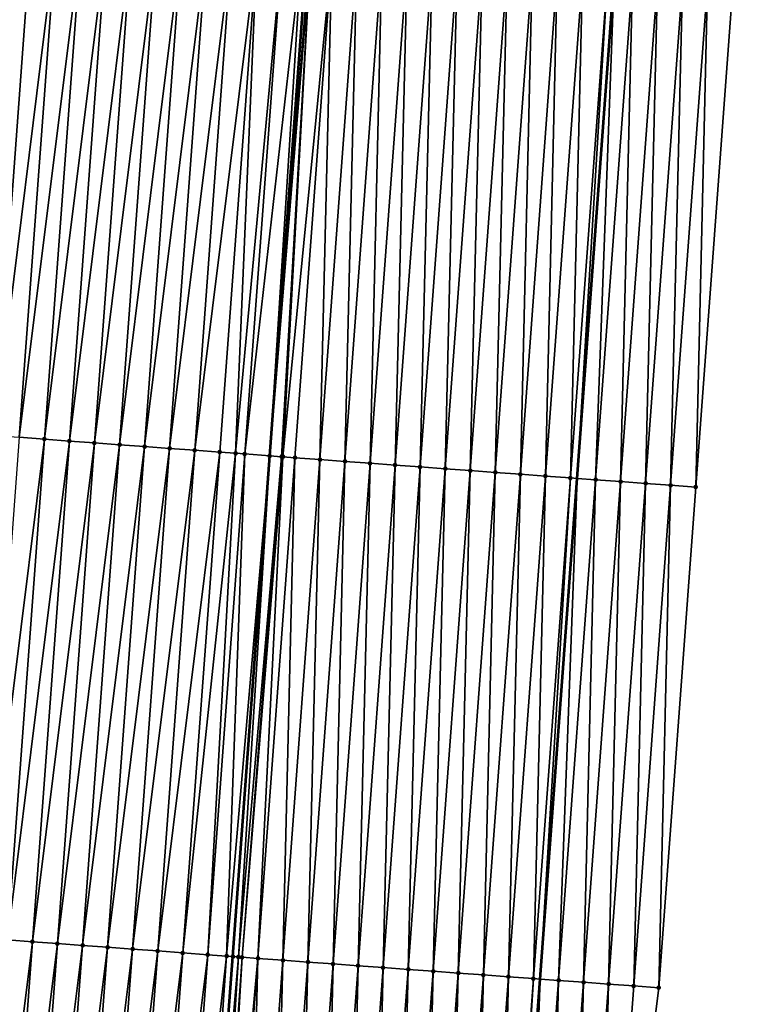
# Model space of a CAD drawing. Header units: feet. Extents: x 2017353 to 2024169, y 808050 to 818690.
# Tile 32 of 256: x 2023395 to 2023424, y 809125 to 809164. Entities that reach past the tile are written whole.
import ezdxf

# ---------------------------------------------------------------- set-up
doc = ezdxf.new("R2010")
doc.units = ezdxf.units.FT
doc.header["$MEASUREMENT"] = 0
for name, color, linetype, lineweight in [('EP_Travel Lane', 172, 'Continuous', 53), ('SB-Road Shots', 141, 'Continuous', 100), ('SB-Road X-Section', 40, 'Continuous', 13), ('STRIPING', 60, 'Continuous', 53)]:
    doc.layers.add(name, color=color, linetype=linetype, lineweight=lineweight)
doc.layers.add('I-77-MM15-17_SB-Surface-BORDER', color=7, linetype='Continuous')
doc.layers.add('I-77-MM15-17_SB-Surface-TIN', color=7, linetype='Continuous')

msp = doc.modelspace()

# ---------------------------------------------------------------- linework, layer by layer
at = {"layer": 'EP_Travel Lane'}
msp.add_polyline3d([(2023412.716046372, 809085.6146323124, 262.8752785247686), (2023414.210677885, 809105.5566020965, 263.1650210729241), (2023415.700220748, 809125.5128031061, 263.4539678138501), (2023417.172606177, 809145.4566661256, 263.7284222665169), (2023418.644971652, 809165.4002588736, 264.0206619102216), (2023420.117318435, 809185.3435984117, 264.3295602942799), (2023421.589662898, 809205.2869065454, 264.6405364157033), (2023423.062000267, 809225.230118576, 264.9578254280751), (2023424.534330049, 809245.1732278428, 265.2818805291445), (2023426.006666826, 809265.1164318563, 265.5997008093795), (2023427.479002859, 809285.059625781, 265.9181849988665), (2023428.956546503, 809304.9878242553, 266.1964958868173), (2023430.453207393, 809324.929921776, 266.4666277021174), (2023431.949844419, 809344.8717013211, 266.7591367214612), (2023433.446489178, 809364.8135838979, 267.0443937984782), (2023434.943131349, 809384.755432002, 267.3320853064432), (2023436.439759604, 809404.6970946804, 267.6328283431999), (2023437.936396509, 809424.6388726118, 267.9254550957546), (2023439.433031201, 809444.580621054, 268.2201574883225), (2023440.922986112, 809464.503379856, 268.5079282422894), (2023442.399370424, 809484.4468866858, 268.7907709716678), (2023443.875722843, 809504.389962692, 269.1021078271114), (2023445.352093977, 809524.3332915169, 269.3967178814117), (2023446.816998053, 809544.2817078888, 269.6885908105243)], dxfattribs=at)
at = {"layer": 'I-77-MM15-17_SB-Surface-BORDER', "color": 3, "linetype": 'Continuous', "lineweight": -3}
msp.add_polyline3d([(2023451.705109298, 809543.9130808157, 269.4070172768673), (2023450.245113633, 809523.9618708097, 269.1513591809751), (2023448.716360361, 809504.0226470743, 268.8509020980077), (2023447.187622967, 809484.0836304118, 268.5367400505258), (2023446.656019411, 809464.0689518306, 268.1706775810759), (2023445.15328495, 809444.1565300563, 267.8550836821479), (2023443.656648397, 809424.2147568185, 267.5621265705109), (2023442.160011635, 809404.272980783, 267.269366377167), (2023440.663358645, 809384.3309885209, 266.9918198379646), (2023439.166723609, 809364.3892354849, 266.6974349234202), (2023436.67282054, 809344.5213567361, 266.4710248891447), (2023435.176169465, 809324.5793899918, 266.1916938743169), (2023433.679507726, 809304.6372811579, 265.9223583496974), (2023432.202443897, 809284.7150899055, 265.6445454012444), (2023430.730105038, 809264.7719611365, 265.3218105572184), (2023429.257760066, 809244.8287495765, 265.004523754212), (2023427.785429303, 809224.8857304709, 264.6745725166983), (2023426.313097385, 809204.9426957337, 264.34565507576), (2023424.840759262, 809184.9995769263, 264.0222543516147), (2023423.368413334, 809165.056352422, 263.7058245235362), (2023421.896061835, 809145.1130524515, 263.3943555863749), (2023420.423694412, 809125.1695367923, 263.0970800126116), (2023417.936476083, 809105.2813916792, 262.8930770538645), (2023416.441847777, 809085.3394646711, 262.6004373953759)], dxfattribs=at)
at = {"layer": 'I-77-MM15-17_SB-Surface-TIN', "color": 128, "linetype": 'Continuous', "lineweight": -3}
for points in [[(2023393.971635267, 809147.1688816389, 263.7702851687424), (2023395.444024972, 809167.1126991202, 264.0476993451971), (2023394.66242282, 809167.1706676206, 264.0303387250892)], [(2023393.971635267, 809147.1688816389, 263.7702851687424), (2023396.441289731, 809167.038786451, 264.0665307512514), (2023395.444024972, 809167.1126991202, 264.0476993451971)], [(2023393.971635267, 809147.1688816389, 263.7702851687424), (2023394.968900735, 809147.0949785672, 263.788485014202), (2023396.441289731, 809167.038786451, 264.0665307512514)], [(2023394.968900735, 809147.0949785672, 263.788485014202), (2023397.438552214, 809166.9648429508, 264.0873909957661), (2023396.441289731, 809167.038786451, 264.0665307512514)], [(2023394.968900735, 809147.0949785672, 263.788485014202), (2023395.966162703, 809147.0210280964, 263.8098039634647), (2023397.438552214, 809166.9648429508, 264.0873909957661)], [(2023395.966162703, 809147.0210280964, 263.8098039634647), (2023398.435814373, 809166.8908950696, 264.1085395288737), (2023397.438552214, 809166.9648429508, 264.0873909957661)], [(2023395.966162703, 809147.0210280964, 263.8098039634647), (2023396.963423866, 809146.9470667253, 263.831840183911), (2023398.435814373, 809166.8908950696, 264.1085395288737)], [(2023396.963423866, 809146.9470667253, 263.831840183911), (2023399.433076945, 809166.8169527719, 264.1293206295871), (2023398.435814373, 809166.8908950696, 264.1085395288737)], [(2023396.963423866, 809146.9470667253, 263.831840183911), (2023397.96068563, 809146.8731134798, 263.8533417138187), (2023399.433076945, 809166.8169527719, 264.1293206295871)], [(2023397.96068563, 809146.8731134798, 263.8533417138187), (2023400.430344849, 809166.7430827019, 264.1453487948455), (2023399.433076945, 809166.8169527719, 264.1293206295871)], [(2023397.96068563, 809146.8731134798, 263.8533417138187), (2023398.95795068, 809146.7992047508, 263.8719138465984), (2023400.430344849, 809166.7430827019, 264.1453487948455)], [(2023398.95795068, 809146.7992047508, 263.8719138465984), (2023401.42761236, 809166.6692073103, 264.1617271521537), (2023400.430344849, 809166.7430827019, 264.1453487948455)], [(2023398.95795068, 809146.7992047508, 263.8719138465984), (2023399.955216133, 809146.7253014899, 263.8901261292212), (2023401.42761236, 809166.6692073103, 264.1617271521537)], [(2023399.955216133, 809146.7253014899, 263.8901261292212), (2023402.424876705, 809166.5952890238, 264.180928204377), (2023401.42761236, 809166.6692073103, 264.1617271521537)], [(2023399.955216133, 809146.7253014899, 263.8901261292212), (2023400.952481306, 809146.651394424, 263.9085888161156), (2023402.424876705, 809166.5952890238, 264.180928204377)], [(2023400.952481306, 809146.651394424, 263.9085888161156), (2023403.422140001, 809166.5213565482, 264.2010629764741), (2023402.424876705, 809166.5952890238, 264.180928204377)], [(2023400.952481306, 809146.651394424, 263.9085888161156), (2023401.949744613, 809146.5774620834, 263.9287146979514), (2023403.422140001, 809166.5213565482, 264.2010629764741)], [(2023401.949744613, 809146.5774620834, 263.9287146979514), (2023404.41939706, 809166.4473395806, 264.2267577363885), (2023403.422140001, 809166.5213565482, 264.2010629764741)], [(2023401.949744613, 809146.5774620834, 263.9287146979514), (2023402.947004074, 809146.503477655, 263.9522682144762), (2023404.41939706, 809166.4473395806, 264.2267577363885)], [(2023402.947004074, 809146.503477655, 263.9522682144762), (2023403.577932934, 809146.4566712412, 263.9671189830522), (2023404.41939706, 809166.4473395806, 264.2267577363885)], [(2023403.577932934, 809146.4566712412, 263.9671189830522), (2023405.416660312, 809166.3734064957, 264.2469325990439), (2023404.41939706, 809166.4473395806, 264.2267577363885)], [(2023403.577932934, 809146.4566712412, 263.9671189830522), (2023403.944265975, 809146.4295262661, 263.9736475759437), (2023405.416660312, 809166.3734064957, 264.2469325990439)], [(2023403.944265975, 809146.4295262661, 263.9736475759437), (2023406.196530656, 809166.3155316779, 264.2665296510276), (2023405.416660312, 809166.3734064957, 264.2469325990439)], [(2023403.944265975, 809146.4295262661, 263.9736475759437), (2023404.941534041, 809146.3556583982, 263.9895308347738), (2023406.196530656, 809166.3155316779, 264.2665296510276)], [(2023406.196530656, 809166.3155316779, 264.2665296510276), (2023404.941534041, 809146.3556583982, 263.9895308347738), (2023406.413919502, 809166.2994183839, 264.2707285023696)], [(2023406.524299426, 809166.2912537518, 264.2717512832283), (2023406.413919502, 809166.2994183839, 264.2707285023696), (2023404.941534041, 809146.3556583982, 263.9895308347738)], [(2023406.524299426, 809166.2912537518, 264.2717512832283), (2023404.941534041, 809146.3556583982, 263.9895308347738), (2023406.563715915, 809166.2883431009, 264.2717941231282)], [(2023405.410819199, 809146.3209434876, 263.994050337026), (2023406.563715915, 809166.2883431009, 264.2717941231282), (2023404.941534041, 809146.3556583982, 263.9895308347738)], [(2023405.410819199, 809146.3209434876, 263.994050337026), (2023405.460778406, 809146.3172542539, 263.9941093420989), (2023406.563715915, 809166.2883431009, 264.2717941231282)], [(2023405.460778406, 809146.3172542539, 263.9941093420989), (2023407.411216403, 809166.2259410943, 264.2609097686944), (2023406.563715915, 809166.2883431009, 264.2717941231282)], [(2023405.460778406, 809146.3172542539, 263.9941093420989), (2023405.938818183, 809146.2820082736, 263.9910855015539), (2023407.411216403, 809166.2259410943, 264.2609097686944)], [(2023405.938818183, 809146.2820082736, 263.9910855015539), (2023406.936120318, 809146.2086018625, 263.97660262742), (2023407.411216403, 809166.2259410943, 264.2609097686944)], [(2023406.936120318, 809146.2086018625, 263.97660262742), (2023408.408518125, 809166.1525290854, 264.2467952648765), (2023407.411216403, 809166.2259410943, 264.2609097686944)], [(2023406.936120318, 809146.2086018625, 263.97660262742), (2023407.933430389, 809146.1353029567, 263.9550453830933), (2023408.408518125, 809166.1525290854, 264.2467952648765)], [(2023407.933430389, 809146.1353029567, 263.9550453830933), (2023409.405825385, 809166.0791921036, 264.2277435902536), (2023408.408518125, 809166.1525290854, 264.2467952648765)], [(2023407.933430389, 809146.1353029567, 263.9550453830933), (2023408.930736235, 809146.0619468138, 263.9372546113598), (2023409.405825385, 809166.0791921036, 264.2277435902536)], [(2023408.930736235, 809146.0619468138, 263.9372546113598), (2023410.403131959, 809166.0058458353, 264.20930302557), (2023409.405825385, 809166.0791921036, 264.2277435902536)], [(2023408.930736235, 809146.0619468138, 263.9372546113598), (2023409.928047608, 809145.9886655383, 263.9145371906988), (2023410.403131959, 809166.0058458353, 264.20930302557)], [(2023409.928047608, 809145.9886655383, 263.9145371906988), (2023411.400439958, 809165.9325188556, 264.1895931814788), (2023410.403131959, 809166.0058458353, 264.20930302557)], [(2023409.928047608, 809145.9886655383, 263.9145371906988), (2023410.925356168, 809145.9153461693, 263.8943265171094), (2023411.400439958, 809165.9325188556, 264.1895931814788)], [(2023410.925356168, 809145.9153461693, 263.8943265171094), (2023412.397745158, 809165.8591539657, 264.1723779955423), (2023411.400439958, 809165.9325188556, 264.1895931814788)], [(2023410.925356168, 809145.9153461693, 263.8943265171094), (2023411.922666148, 809145.8420460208, 263.8728510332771), (2023412.397745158, 809165.8591539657, 264.1723779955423)], [(2023411.922666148, 809145.8420460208, 263.8728510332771), (2023413.395053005, 809165.785824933, 264.1528032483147), (2023412.397745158, 809165.8591539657, 264.1723779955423)], [(2023411.922666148, 809145.8420460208, 263.8728510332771), (2023412.919978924, 809145.768783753, 263.8488828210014), (2023413.395053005, 809165.785824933, 264.1528032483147)], [(2023412.919978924, 809145.768783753, 263.8488828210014), (2023414.39236375, 809165.712535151, 264.130645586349), (2023413.395053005, 809165.785824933, 264.1528032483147)], [(2023412.919978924, 809145.768783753, 263.8488828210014), (2023413.917293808, 809145.695550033, 263.8230360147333), (2023414.39236375, 809165.712535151, 264.130645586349)], [(2023413.917293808, 809145.695550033, 263.8230360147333), (2023415.389675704, 809165.6392617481, 264.1074101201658), (2023414.39236375, 809165.712535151, 264.130645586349)], [(2023413.917293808, 809145.695550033, 263.8230360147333), (2023414.914602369, 809145.6222306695, 263.8028249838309), (2023415.389675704, 809165.6392617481, 264.1074101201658)], [(2023414.914602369, 809145.6222306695, 263.8028249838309), (2023416.386983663, 809165.5659342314, 264.0877356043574), (2023415.389675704, 809165.6392617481, 264.1074101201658)], [(2023414.914602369, 809145.6222306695, 263.8028249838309), (2023415.911913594, 809145.5489473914, 263.7802393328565), (2023416.386983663, 809165.5659342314, 264.0877356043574)], [(2023415.911913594, 809145.5489473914, 263.7802393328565), (2023417.384291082, 809165.4925993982, 264.0685425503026), (2023416.386983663, 809165.5659342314, 264.0877356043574)], [(2023415.911913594, 809145.5489473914, 263.7802393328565), (2023416.90923734, 809145.4758337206, 263.7464927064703), (2023417.384291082, 809165.4925993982, 264.0685425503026)], [(2023416.90923734, 809145.4758337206, 263.7464927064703), (2023418.381608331, 809165.4193977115, 264.0405877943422), (2023417.384291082, 809165.4925993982, 264.0685425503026)], [(2023416.90923734, 809145.4758337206, 263.7464927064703), (2023417.172606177, 809145.4566661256, 263.7284222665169), (2023418.381608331, 809165.4193977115, 264.0405877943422)], [(2023418.381608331, 809165.4193977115, 264.0405877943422), (2023417.172606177, 809145.4566661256, 263.7284222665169), (2023418.644971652, 809165.4002588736, 264.0206619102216)], [(2023417.9066, 809145.4032471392, 263.6780609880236), (2023418.644971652, 809165.4002588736, 264.0206619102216), (2023417.172606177, 809145.4566661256, 263.7284222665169)], [(2023417.9066, 809145.4032471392, 263.6780609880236), (2023419.378978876, 809165.3469179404, 263.9651274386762), (2023418.644971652, 809165.4002588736, 264.0206619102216)], [(2023417.9066, 809145.4032471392, 263.6780609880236), (2023418.903965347, 809145.3306969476, 263.6072346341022), (2023419.378978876, 809165.3469179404, 263.9651274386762)], [(2023418.903965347, 809145.3306969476, 263.6072346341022), (2023420.376338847, 809165.2742949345, 263.8990926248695), (2023419.378978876, 809165.3469179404, 263.9651274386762)], [(2023418.903965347, 809145.3306969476, 263.6072346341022), (2023419.901323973, 809145.258055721, 263.5423988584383), (2023420.376338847, 809165.2742949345, 263.8990926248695)], [(2023419.901323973, 809145.258055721, 263.5423988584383), (2023421.373687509, 809165.2015187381, 263.843138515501), (2023420.376338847, 809165.2742949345, 263.8990926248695)], [(2023419.901323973, 809145.258055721, 263.5423988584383), (2023420.898693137, 809145.1855572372, 263.4681698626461), (2023421.373687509, 809165.2015187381, 263.843138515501)], [(2023420.898693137, 809145.1855572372, 263.4681698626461), (2023422.37105011, 809165.128931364, 263.7747589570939), (2023421.373687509, 809165.2015187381, 263.843138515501)], [(2023420.898693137, 809145.1855572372, 263.4681698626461), (2023421.896061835, 809145.1130524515, 263.3943555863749), (2023422.37105011, 809165.128931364, 263.7747589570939)], [(2023421.896061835, 809145.1130524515, 263.3943555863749), (2023423.368413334, 809165.056352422, 263.7058245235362), (2023422.37105011, 809165.128931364, 263.7747589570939)], [(2023393.496512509, 809127.1511811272, 263.5097520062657), (2023395.966162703, 809147.0210280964, 263.8098039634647), (2023394.968900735, 809147.0949785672, 263.788485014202)], [(2023393.496512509, 809127.1511811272, 263.5097520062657), (2023394.493775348, 809127.0772424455, 263.5302951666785), (2023395.966162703, 809147.0210280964, 263.8098039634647)], [(2023394.493775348, 809127.0772424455, 263.5302951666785), (2023396.963423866, 809146.9470667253, 263.831840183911), (2023395.966162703, 809147.0210280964, 263.8098039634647)], [(2023394.493775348, 809127.0772424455, 263.5302951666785), (2023395.491036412, 809127.0032797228, 263.5524203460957), (2023396.963423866, 809146.9470667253, 263.831840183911)], [(2023395.491036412, 809127.0032797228, 263.5524203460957), (2023397.96068563, 809146.8731134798, 263.8533417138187), (2023396.963423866, 809146.9470667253, 263.831840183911)], [(2023395.491036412, 809127.0032797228, 263.5524203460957), (2023396.488298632, 809126.9293326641, 263.5735147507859), (2023397.96068563, 809146.8731134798, 263.8533417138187)], [(2023396.488298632, 809126.9293326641, 263.5735147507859), (2023398.95795068, 809146.7992047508, 263.8719138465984), (2023397.96068563, 809146.8731134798, 263.8533417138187)], [(2023396.488298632, 809126.9293326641, 263.5735147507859), (2023397.485562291, 809126.8554050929, 263.5933267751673), (2023398.95795068, 809146.7992047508, 263.8719138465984)], [(2023397.485562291, 809126.8554050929, 263.5933267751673), (2023399.955216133, 809146.7253014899, 263.8901261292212), (2023398.95795068, 809146.7992047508, 263.8719138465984)], [(2023397.485562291, 809126.8554050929, 263.5933267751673), (2023398.48282735, 809126.7814964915, 263.61189050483), (2023399.955216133, 809146.7253014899, 263.8901261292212)], [(2023398.48282735, 809126.7814964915, 263.61189050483), (2023400.952481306, 809146.651394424, 263.9085888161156), (2023399.955216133, 809146.7253014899, 263.8901261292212)], [(2023398.48282735, 809126.7814964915, 263.61189050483), (2023399.480090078, 809126.7075563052, 263.6325326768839), (2023400.952481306, 809146.651394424, 263.9085888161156)], [(2023399.480090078, 809126.7075563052, 263.6325326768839), (2023401.949744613, 809146.5774620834, 263.9287146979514), (2023400.952481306, 809146.651394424, 263.9085888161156)], [(2023399.480090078, 809126.7075563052, 263.6325326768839), (2023400.477351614, 809126.6335999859, 263.6542364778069), (2023401.949744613, 809146.5774620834, 263.9287146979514)], [(2023400.477351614, 809126.6335999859, 263.6542364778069), (2023402.947004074, 809146.503477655, 263.9522682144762), (2023401.949744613, 809146.5774620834, 263.9287146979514)], [(2023400.477351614, 809126.6335999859, 263.6542364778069), (2023401.474609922, 809126.5595999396, 263.6788177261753), (2023402.947004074, 809146.503477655, 263.9522682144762)], [(2023401.474609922, 809126.5595999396, 263.6788177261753), (2023403.577932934, 809146.4566712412, 263.9671189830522), (2023402.947004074, 809146.503477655, 263.9522682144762)], [(2023401.474609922, 809126.5595999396, 263.6788177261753), (2023402.471867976, 809126.4855964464, 263.7036257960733), (2023403.577932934, 809146.4566712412, 263.9671189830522)], [(2023402.471867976, 809126.4855964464, 263.7036257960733), (2023403.944265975, 809146.4295262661, 263.9736475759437), (2023403.577932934, 809146.4566712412, 263.9671189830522)], [(2023402.471867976, 809126.4855964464, 263.7036257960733), (2023403.217050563, 809126.4303316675, 263.7200060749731), (2023403.944265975, 809146.4295262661, 263.9736475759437)], [(2023403.217050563, 809126.4303316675, 263.7200060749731), (2023404.941534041, 809146.3556583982, 263.9895308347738), (2023403.944265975, 809146.4295262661, 263.9736475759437)], [(2023403.217050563, 809126.4303316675, 263.7200060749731), (2023403.469131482, 809126.411666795, 263.7235747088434), (2023404.941534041, 809146.3556583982, 263.9895308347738)], [(2023403.694412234, 809126.3950100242, 263.7252107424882), (2023404.941534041, 809146.3556583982, 263.9895308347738), (2023403.469131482, 809126.411666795, 263.7235747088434)], [(2023403.694412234, 809126.3950100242, 263.7252107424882), (2023405.410819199, 809146.3209434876, 263.994050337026), (2023404.941534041, 809146.3556583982, 263.9895308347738)], [(2023403.694412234, 809126.3950100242, 263.7252107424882), (2023403.840395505, 809126.3842272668, 263.725555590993), (2023405.410819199, 809146.3209434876, 263.994050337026)], [(2023403.840395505, 809126.3842272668, 263.725555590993), (2023405.460778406, 809146.3172542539, 263.9941093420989), (2023405.410819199, 809146.3209434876, 263.994050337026)], [(2023403.840395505, 809126.3842272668, 263.725555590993), (2023404.466420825, 809126.3380871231, 263.7204932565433), (2023405.460778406, 809146.3172542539, 263.9941093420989)], [(2023404.466420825, 809126.3380871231, 263.7204932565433), (2023405.938818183, 809146.2820082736, 263.9910855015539), (2023405.460778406, 809146.3172542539, 263.9941093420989)], [(2023404.466420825, 809126.3380871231, 263.7204932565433), (2023405.463723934, 809126.2646939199, 263.7051412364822), (2023405.938818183, 809146.2820082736, 263.9910855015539)], [(2023405.463723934, 809126.2646939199, 263.7051412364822), (2023406.936120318, 809146.2086018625, 263.97660262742), (2023405.938818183, 809146.2820082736, 263.9910855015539)], [(2023405.463723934, 809126.2646939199, 263.7051412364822), (2023406.461033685, 809126.1913906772, 263.6838693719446), (2023406.936120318, 809146.2086018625, 263.97660262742)], [(2023406.461033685, 809126.1913906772, 263.6838693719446), (2023407.933430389, 809146.1353029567, 263.9550453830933), (2023406.936120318, 809146.2086018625, 263.97660262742)], [(2023406.461033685, 809126.1913906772, 263.6838693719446), (2023407.458342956, 809126.1180809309, 263.6630254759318), (2023407.933430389, 809146.1353029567, 263.9550453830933)], [(2023407.458342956, 809126.1180809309, 263.6630254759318), (2023408.930736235, 809146.0619468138, 263.9372546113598), (2023407.933430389, 809146.1353029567, 263.9550453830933)], [(2023407.458342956, 809126.1180809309, 263.6630254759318), (2023408.455653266, 809126.044785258, 263.6412554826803), (2023408.930736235, 809146.0619468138, 263.9372546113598)], [(2023408.455653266, 809126.044785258, 263.6412554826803), (2023409.928047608, 809145.9886655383, 263.9145371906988), (2023408.930736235, 809146.0619468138, 263.9372546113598)], [(2023408.455653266, 809126.044785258, 263.6412554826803), (2023409.452961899, 809125.9714668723, 263.6209801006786), (2023409.928047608, 809145.9886655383, 263.9145371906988)], [(2023409.452961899, 809125.9714668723, 263.6209801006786), (2023410.925356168, 809145.9153461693, 263.8943265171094), (2023409.928047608, 809145.9886655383, 263.9145371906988)], [(2023409.452961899, 809125.9714668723, 263.6209801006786), (2023410.450271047, 809125.8981554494, 263.6002465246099), (2023410.925356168, 809145.9153461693, 263.8943265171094)], [(2023410.450271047, 809125.8981554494, 263.6002465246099), (2023411.922666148, 809145.8420460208, 263.8728510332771), (2023410.925356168, 809145.9153461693, 263.8943265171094)], [(2023410.450271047, 809125.8981554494, 263.6002465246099), (2023411.447587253, 809125.8249396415, 263.5732210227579), (2023411.922666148, 809145.8420460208, 263.8728510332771)], [(2023411.447587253, 809125.8249396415, 263.5732210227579), (2023412.919978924, 809145.768783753, 263.8488828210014), (2023411.922666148, 809145.8420460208, 263.8728510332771)], [(2023411.447587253, 809125.8249396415, 263.5732210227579), (2023412.444901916, 809125.7517029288, 263.5475711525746), (2023412.919978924, 809145.768783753, 263.8488828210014)], [(2023412.444901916, 809125.7517029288, 263.5475711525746), (2023413.917293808, 809145.695550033, 263.8230360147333), (2023412.919978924, 809145.768783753, 263.8488828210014)], [(2023412.444901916, 809125.7517029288, 263.5475711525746), (2023413.442209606, 809125.6783717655, 263.5281366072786), (2023413.917293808, 809145.695550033, 263.8230360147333)], [(2023413.442209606, 809125.6783717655, 263.5281366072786), (2023414.914602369, 809145.6222306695, 263.8028249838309), (2023413.917293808, 809145.695550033, 263.8230360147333)], [(2023413.442209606, 809125.6783717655, 263.5281366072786), (2023414.439518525, 809125.6050572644, 263.5076055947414), (2023414.914602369, 809145.6222306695, 263.8028249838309)], [(2023414.439518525, 809125.6050572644, 263.5076055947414), (2023415.911913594, 809145.5489473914, 263.7802393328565), (2023414.914602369, 809145.6222306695, 263.8028249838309)], [(2023414.439518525, 809125.6050572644, 263.5076055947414), (2023415.436841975, 809125.5319395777, 263.4741232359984), (2023415.911913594, 809145.5489473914, 263.7802393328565)], [(2023415.436841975, 809125.5319395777, 263.4741232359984), (2023416.90923734, 809145.4758337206, 263.7464927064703), (2023415.911913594, 809145.5489473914, 263.7802393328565)], [(2023415.436841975, 809125.5319395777, 263.4741232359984), (2023415.700220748, 809125.5128031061, 263.4539678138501), (2023416.90923734, 809145.4758337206, 263.7464927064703)], [(2023416.90923734, 809145.4758337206, 263.7464927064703), (2023415.700220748, 809125.5128031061, 263.4539678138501), (2023417.172606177, 809145.4566661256, 263.7284222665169)], [(2023416.434213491, 809125.4594729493, 263.3977980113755), (2023417.172606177, 809145.4566661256, 263.7284222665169), (2023415.700220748, 809125.5128031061, 263.4539678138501)], [(2023416.434213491, 809125.4594729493, 263.3977980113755), (2023417.9066, 809145.4032471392, 263.6780609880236), (2023417.172606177, 809145.4566661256, 263.7284222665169)], [(2023416.434213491, 809125.4594729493, 263.3977980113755), (2023417.431581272, 809125.3869557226, 263.3248024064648), (2023417.9066, 809145.4032471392, 263.6780609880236)], [(2023417.431581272, 809125.3869557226, 263.3248024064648), (2023418.903965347, 809145.3306969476, 263.6072346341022), (2023417.9066, 809145.4032471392, 263.6780609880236)], [(2023417.431581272, 809125.3869557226, 263.3248024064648), (2023418.428950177, 809125.31445374, 263.2508036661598), (2023418.903965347, 809145.3306969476, 263.6072346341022)], [(2023418.428950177, 809125.31445374, 263.2508036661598), (2023419.901323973, 809145.258055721, 263.5423988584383), (2023418.903965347, 809145.3306969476, 263.6072346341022)], [(2023418.428950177, 809125.31445374, 263.2508036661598), (2023419.426321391, 809125.241983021, 263.1747476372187), (2023419.901323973, 809145.258055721, 263.5423988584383)], [(2023419.426321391, 809125.241983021, 263.1747476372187), (2023420.898693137, 809145.1855572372, 263.4681698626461), (2023419.901323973, 809145.258055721, 263.5423988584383)], [(2023419.426321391, 809125.241983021, 263.1747476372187), (2023420.423694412, 809125.1695367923, 263.0970800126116), (2023420.898693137, 809145.1855572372, 263.4681698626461)], [(2023420.423694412, 809125.1695367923, 263.0970800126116), (2023421.896061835, 809145.1130524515, 263.3943555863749), (2023420.898693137, 809145.1855572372, 263.4681698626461)], [(2023393.006015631, 809107.1447670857, 263.239447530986), (2023395.491036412, 809127.0032797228, 263.5524203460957), (2023394.493775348, 809127.0772424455, 263.5302951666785)], [(2023393.006015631, 809107.1447670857, 263.239447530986), (2023394.003192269, 809107.0696746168, 263.2633777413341), (2023395.491036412, 809127.0032797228, 263.5524203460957)], [(2023394.003192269, 809107.0696746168, 263.2633777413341), (2023396.488298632, 809126.9293326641, 263.5735147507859), (2023395.491036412, 809127.0032797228, 263.5524203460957)], [(2023394.003192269, 809107.0696746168, 263.2633777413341), (2023395.000370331, 809106.9946011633, 263.2860190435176), (2023396.488298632, 809126.9293326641, 263.5735147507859)], [(2023395.000370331, 809106.9946011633, 263.2860190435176), (2023397.485562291, 809126.8554050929, 263.5933267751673), (2023396.488298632, 809126.9293326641, 263.5735147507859)], [(2023395.000370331, 809106.9946011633, 263.2860190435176), (2023395.997553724, 809106.9195988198, 263.3038404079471), (2023397.485562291, 809126.8554050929, 263.5933267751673)], [(2023395.997553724, 809106.9195988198, 263.3038404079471), (2023398.48282735, 809126.7814964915, 263.61189050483), (2023397.485562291, 809126.8554050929, 263.5933267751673)], [(2023395.997553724, 809106.9195988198, 263.3038404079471), (2023396.994738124, 809106.8446099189, 263.3207506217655), (2023398.48282735, 809126.7814964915, 263.61189050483)], [(2023396.994738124, 809106.8446099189, 263.3207506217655), (2023399.480090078, 809126.7075563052, 263.6325326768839), (2023398.48282735, 809126.7814964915, 263.61189050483)], [(2023396.994738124, 809106.8446099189, 263.3207506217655), (2023397.991918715, 809106.7695701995, 263.3411053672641), (2023399.480090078, 809126.7075563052, 263.6325326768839)], [(2023397.991918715, 809106.7695701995, 263.3411053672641), (2023400.477351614, 809126.6335999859, 263.6542364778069), (2023399.480090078, 809126.7075563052, 263.6325326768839)], [(2023397.991918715, 809106.7695701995, 263.3411053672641), (2023398.989096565, 809106.6944939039, 263.3639393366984), (2023400.477351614, 809126.6335999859, 263.6542364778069)], [(2023398.989096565, 809106.6944939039, 263.3639393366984), (2023401.474609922, 809126.5595999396, 263.6788177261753), (2023400.477351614, 809126.6335999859, 263.6542364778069)], [(2023398.989096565, 809106.6944939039, 263.3639393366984), (2023399.986273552, 809106.6194060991, 263.3875533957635), (2023401.474609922, 809126.5595999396, 263.6788177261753)], [(2023399.986273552, 809106.6194060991, 263.3875533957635), (2023402.471867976, 809126.4855964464, 263.7036257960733), (2023401.474609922, 809126.5595999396, 263.6788177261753)], [(2023399.986273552, 809106.6194060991, 263.3875533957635), (2023400.98345053, 809106.5443181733, 263.4111756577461), (2023402.471867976, 809126.4855964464, 263.7036257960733)], [(2023400.98345053, 809106.5443181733, 263.4111756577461), (2023403.217050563, 809126.4303316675, 263.7200060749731), (2023402.471867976, 809126.4855964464, 263.7036257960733)], [(2023400.98345053, 809106.5443181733, 263.4111756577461), (2023401.853827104, 809106.4788463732, 263.4272112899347), (2023403.217050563, 809126.4303316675, 263.7200060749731)], [(2023401.853827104, 809106.4788463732, 263.4272112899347), (2023403.469131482, 809126.411666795, 263.7235747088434), (2023403.217050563, 809126.4303316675, 263.7200060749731)], [(2023401.853827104, 809106.4788463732, 263.4272112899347), (2023401.980633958, 809106.4693163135, 263.4289642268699), (2023403.469131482, 809126.411666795, 263.7235747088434)], [(2023403.694412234, 809126.3950100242, 263.7252107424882), (2023403.469131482, 809126.411666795, 263.7235747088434), (2023401.980633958, 809106.4693163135, 263.4289642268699)], [(2023402.446349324, 809106.4343520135, 263.4329664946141), (2023403.694412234, 809126.3950100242, 263.7252107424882), (2023401.980633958, 809106.4693163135, 263.4289642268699)], [(2023402.446349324, 809106.4343520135, 263.4329664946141), (2023403.840395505, 809126.3842272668, 263.725555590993), (2023403.694412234, 809126.3950100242, 263.7252107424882)], [(2023402.446349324, 809106.4343520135, 263.4329664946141), (2023402.664973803, 809106.4179605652, 263.4333542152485), (2023403.840395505, 809126.3842272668, 263.725555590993)], [(2023402.664973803, 809106.4179605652, 263.4333542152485), (2023404.466420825, 809126.3380871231, 263.7204932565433), (2023403.840395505, 809126.3842272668, 263.725555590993)], [(2023402.664973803, 809106.4179605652, 263.4333542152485), (2023402.977833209, 809106.3945255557, 263.4324439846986), (2023404.466420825, 809126.3380871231, 263.7204932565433)], [(2023402.977833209, 809106.3945255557, 263.4324439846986), (2023403.975052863, 809106.3200070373, 263.4174709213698), (2023404.466420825, 809126.3380871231, 263.7204932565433)], [(2023403.975052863, 809106.3200070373, 263.4174709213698), (2023405.463723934, 809126.2646939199, 263.7051412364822), (2023404.466420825, 809126.3380871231, 263.7204932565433)], [(2023403.975052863, 809106.3200070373, 263.4174709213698), (2023404.972277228, 809106.24555136, 263.3982383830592), (2023405.463723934, 809126.2646939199, 263.7051412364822)], [(2023404.972277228, 809106.24555136, 263.3982383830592), (2023406.461033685, 809126.1913906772, 263.6838693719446), (2023405.463723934, 809126.2646939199, 263.7051412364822)], [(2023404.972277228, 809106.24555136, 263.3982383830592), (2023405.969503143, 809106.1711163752, 263.3776032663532), (2023406.461033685, 809126.1913906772, 263.6838693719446)], [(2023405.969503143, 809106.1711163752, 263.3776032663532), (2023407.458342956, 809126.1180809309, 263.6630254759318), (2023406.461033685, 809126.1913906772, 263.6838693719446)], [(2023405.969503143, 809106.1711163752, 263.3776032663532), (2023406.966727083, 809106.0966550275, 263.358755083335), (2023407.458342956, 809126.1180809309, 263.6630254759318)], [(2023406.966727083, 809106.0966550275, 263.358755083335), (2023408.455653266, 809126.044785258, 263.6412554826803), (2023407.458342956, 809126.1180809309, 263.6630254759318)], [(2023406.966727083, 809106.0966550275, 263.358755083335), (2023407.963952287, 809106.0222105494, 263.338763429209), (2023408.455653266, 809126.044785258, 263.6412554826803)], [(2023407.963952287, 809106.0222105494, 263.338763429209), (2023409.452961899, 809125.9714668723, 263.6209801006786), (2023408.455653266, 809126.044785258, 263.6412554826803)], [(2023407.963952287, 809106.0222105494, 263.338763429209), (2023408.961180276, 809105.9478032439, 263.3162521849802), (2023409.452961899, 809125.9714668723, 263.6209801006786)], [(2023408.961180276, 809105.9478032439, 263.3162521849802), (2023410.450271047, 809125.8981554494, 263.6002465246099), (2023409.452961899, 809125.9714668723, 263.6209801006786)], [(2023408.961180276, 809105.9478032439, 263.3162521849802), (2023409.958410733, 809105.8734288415, 263.2915107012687), (2023410.450271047, 809125.8981554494, 263.6002465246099)], [(2023409.958410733, 809105.8734288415, 263.2915107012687), (2023411.447587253, 809125.8249396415, 263.5732210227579), (2023410.450271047, 809125.8981554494, 263.6002465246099)], [(2023409.958410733, 809105.8734288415, 263.2915107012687), (2023410.955639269, 809105.7990288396, 263.2685043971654), (2023411.447587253, 809125.8249396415, 263.5732210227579)], [(2023410.955639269, 809105.7990288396, 263.2685043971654), (2023412.444901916, 809125.7517029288, 263.5475711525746), (2023411.447587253, 809125.8249396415, 263.5732210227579)], [(2023410.955639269, 809105.7990288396, 263.2685043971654), (2023411.952868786, 809105.7246418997, 263.2446127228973), (2023412.444901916, 809125.7517029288, 263.5475711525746)], [(2023411.952868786, 809105.7246418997, 263.2446127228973), (2023413.442209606, 809125.6783717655, 263.5281366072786), (2023412.444901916, 809125.7517029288, 263.5475711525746)], [(2023411.952868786, 809105.7246418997, 263.2446127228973), (2023412.950094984, 809105.6502106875, 263.2237218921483), (2023413.442209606, 809125.6783717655, 263.5281366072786)], [(2023412.950094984, 809105.6502106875, 263.2237218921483), (2023414.439518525, 809125.6050572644, 263.5076055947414), (2023413.442209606, 809125.6783717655, 263.5281366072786)], [(2023412.950094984, 809105.6502106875, 263.2237218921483), (2023413.947340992, 809105.5760437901, 263.1849154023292), (2023414.439518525, 809125.6050572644, 263.5076055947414)], [(2023413.947340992, 809105.5760437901, 263.1849154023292), (2023415.436841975, 809125.5319395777, 263.4741232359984), (2023414.439518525, 809125.6050572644, 263.5076055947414)], [(2023413.947340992, 809105.5760437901, 263.1849154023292), (2023414.210677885, 809105.5566020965, 263.1650210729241), (2023415.436841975, 809125.5319395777, 263.4741232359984)], [(2023415.436841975, 809125.5319395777, 263.4741232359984), (2023414.210677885, 809105.5566020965, 263.1650210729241), (2023415.700220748, 809125.5128031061, 263.4539678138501)], [(2023414.9446274, 809105.5024159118, 263.1095733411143), (2023415.700220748, 809125.5128031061, 263.4539678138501), (2023414.210677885, 809105.5566020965, 263.1650210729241)], [(2023414.9446274, 809105.5024159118, 263.1095733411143), (2023416.434213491, 809125.4594729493, 263.3977980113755), (2023415.700220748, 809125.5128031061, 263.4539678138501)], [(2023414.9446274, 809105.5024159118, 263.1095733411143), (2023415.941914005, 809105.4287906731, 263.0340523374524), (2023416.434213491, 809125.4594729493, 263.3977980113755)], [(2023415.941914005, 809105.4287906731, 263.0340523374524), (2023417.431581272, 809125.3869557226, 263.3248024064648), (2023416.434213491, 809125.4594729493, 263.3977980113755)], [(2023415.941914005, 809105.4287906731, 263.0340523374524), (2023416.939193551, 809105.3550712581, 262.9649147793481), (2023417.431581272, 809125.3869557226, 263.3248024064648)], [(2023416.939193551, 809105.3550712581, 262.9649147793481), (2023418.428950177, 809125.31445374, 263.2508036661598), (2023417.431581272, 809125.3869557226, 263.3248024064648)], [(2023416.939193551, 809105.3550712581, 262.9649147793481), (2023417.936476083, 809105.2813916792, 262.8930770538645), (2023418.428950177, 809125.31445374, 263.2508036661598)], [(2023417.936476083, 809105.2813916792, 262.8930770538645), (2023419.426321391, 809125.241983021, 263.1747476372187), (2023418.428950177, 809125.31445374, 263.2508036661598)], [(2023417.936476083, 809105.2813916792, 262.8930770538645), (2023420.423694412, 809125.1695367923, 263.0970800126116), (2023419.426321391, 809125.241983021, 263.1747476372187)]]:
    msp.add_3dface(points, dxfattribs=at)
at = {"layer": 'SB-Road Shots', "lineweight": 100}
for p in [(2023395.966162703, 809147.0210280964, 263.8098039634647), (2023396.963423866, 809146.9470667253, 263.831840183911), (2023397.96068563, 809146.8731134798, 263.8533417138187), (2023398.95795068, 809146.7992047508, 263.8719138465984), (2023399.955216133, 809146.7253014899, 263.8901261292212), (2023400.952481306, 809146.651394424, 263.9085888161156), (2023401.949744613, 809146.5774620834, 263.9287146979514), (2023402.947004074, 809146.503477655, 263.9522682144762), (2023403.577932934, 809146.4566712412, 263.9671189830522), (2023403.944265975, 809146.4295262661, 263.9736475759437), (2023404.941534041, 809146.3556583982, 263.9895308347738), (2023405.410819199, 809146.3209434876, 263.994050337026), (2023405.460778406, 809146.3172542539, 263.9941093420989), (2023405.938818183, 809146.2820082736, 263.9910855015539), (2023406.936120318, 809146.2086018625, 263.97660262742), (2023407.933430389, 809146.1353029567, 263.9550453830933), (2023408.930736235, 809146.0619468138, 263.9372546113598), (2023409.928047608, 809145.9886655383, 263.9145371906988), (2023410.925356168, 809145.9153461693, 263.8943265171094), (2023411.922666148, 809145.8420460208, 263.8728510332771), (2023412.919978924, 809145.768783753, 263.8488828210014), (2023413.917293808, 809145.695550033, 263.8230360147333), (2023414.914602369, 809145.6222306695, 263.8028249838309), (2023415.911913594, 809145.5489473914, 263.7802393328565), (2023416.90923734, 809145.4758337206, 263.7464927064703), (2023417.9066, 809145.4032471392, 263.6780609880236), (2023418.903965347, 809145.3306969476, 263.6072346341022), (2023419.901323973, 809145.258055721, 263.5423988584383), (2023420.898693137, 809145.1855572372, 263.4681698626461), (2023421.896061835, 809145.1130524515, 263.3943555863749), (2023395.491036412, 809127.0032797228, 263.5524203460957), (2023396.488298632, 809126.9293326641, 263.5735147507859), (2023397.485562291, 809126.8554050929, 263.5933267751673), (2023398.48282735, 809126.7814964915, 263.61189050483), (2023399.480090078, 809126.7075563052, 263.6325326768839), (2023400.477351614, 809126.6335999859, 263.6542364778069), (2023401.474609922, 809126.5595999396, 263.6788177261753), (2023402.471867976, 809126.4855964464, 263.7036257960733), (2023403.217050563, 809126.4303316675, 263.7200060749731), (2023403.469131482, 809126.4116667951, 263.7235747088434), (2023403.694412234, 809126.3950100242, 263.7252107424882), (2023403.840395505, 809126.3842272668, 263.725555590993), (2023404.466420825, 809126.3380871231, 263.7204932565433), (2023405.463723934, 809126.2646939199, 263.7051412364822), (2023406.461033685, 809126.1913906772, 263.6838693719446), (2023407.458342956, 809126.1180809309, 263.6630254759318), (2023408.455653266, 809126.044785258, 263.6412554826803), (2023409.452961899, 809125.9714668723, 263.6209801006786), (2023410.450271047, 809125.8981554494, 263.6002465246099), (2023411.447587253, 809125.8249396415, 263.5732210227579), (2023412.444901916, 809125.7517029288, 263.5475711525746), (2023413.442209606, 809125.6783717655, 263.5281366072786), (2023414.439518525, 809125.6050572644, 263.5076055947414), (2023415.436841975, 809125.5319395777, 263.4741232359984), (2023416.434213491, 809125.4594729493, 263.3977980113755), (2023417.431581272, 809125.3869557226, 263.3248024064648), (2023418.428950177, 809125.31445374, 263.2508036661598), (2023419.426321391, 809125.241983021, 263.1747476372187), (2023420.423694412, 809125.1695367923, 263.0970800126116)]:
    msp.add_point(p, dxfattribs=at)
at = {"layer": 'SB-Road X-Section', "extrusion": (0.07361795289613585, 0.9971701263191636, 0.01523601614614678), "elevation": 955819.5255069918, "flags": 128}
msp.add_lwpolyline([(-1958355.576666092, -14301.14737110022), (-1958354.576666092, -14301.07354825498), (-1958353.576666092, -14300.99931064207), (-1958352.576666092, -14300.93446733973), (-1958351.576666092, -14300.86363276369), (-1958350.576666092, -14300.79519310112), (-1958349.576666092, -14300.76144255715), (-1958348.576666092, -14300.73885428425), (-1958347.576666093, -14300.71864090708), (-1958346.576666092, -14300.6927911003), (-1958345.576666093, -14300.66882010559), (-1958344.576666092, -14300.64734212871), (-1958343.576666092, -14300.6271291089), (-1958342.576666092, -14300.60440905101), (-1958341.576666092, -14300.58661621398), (-1958340.576666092, -14300.5650564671), (-1958339.576666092, -14300.55057191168), (-1958339.097328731, -14300.5475477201), (-1958339.047233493, -14300.54760673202), (-1958338.576666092, -14300.55212675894), (-1958337.576666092, -14300.56801186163), (-1958337.209328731, -14300.57454121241), (-1958336.576666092, -14300.58939370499), (-1958335.576666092, -14300.6129499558), (-1958334.576666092, -14300.63307817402), (-1958333.576666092, -14300.65154300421), (-1958332.576666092, -14300.66975740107), (-1958331.576666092, -14300.68833168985), (-1958330.576666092, -14300.70983571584), (-1958329.576666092, -14300.73187449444), (-1958328.576666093, -14300.75319591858), (-1958327.576666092, -14300.77139787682), (-1958326.576666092, -14300.78889465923), (-1958325.576666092, -14300.81346629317), (-1958324.576666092, -14300.83067849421), (-1958323.576666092, -14300.8511159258), (-1958322.576666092, -14300.86997330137), (-1958321.576666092, -14300.88682159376), (-1958320.576666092, -14300.90270165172), (-1958319.576666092, -14300.92106192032), (-1958318.576666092, -14300.94071843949), (-1958317.576666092, -14300.95813858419), (-1958316.576666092, -14300.97700895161), (-1958315.576666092, -14300.99629655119), (-1958314.576666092, -14301.03095395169), (-1958313.576666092, -14301.07513016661), (-1958312.576666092, -14301.12330804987), (-1958311.576666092, -14301.17272479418), (-1958310.576666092, -14301.22055719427), (-1958309.576666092, -14301.26577015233), (-1958308.576666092, -14301.30522553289), (-1958308.218471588, -14301.31760763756)], dxfattribs=at)
at = {"layer": 'SB-Road X-Section', "extrusion": (0.07361795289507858, 0.9971701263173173, 0.01523601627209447), "elevation": 955799.5255033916, "flags": 128}
msp.add_lwpolyline([(-1958355.576666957, -14301.14004585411), (-1958354.576666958, -14301.0623692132), (-1958353.576666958, -14300.98630435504), (-1958352.576666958, -14300.91229702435), (-1958351.576666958, -14300.8392929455), (-1958350.576666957, -14300.76295886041), (-1958349.576666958, -14300.72947261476), (-1958348.576666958, -14300.70893921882), (-1958347.576666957, -14300.68950241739), (-1958346.576666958, -14300.66384956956), (-1958345.576666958, -14300.63682093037), (-1958344.576666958, -14300.61608494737), (-1958343.576666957, -14300.59580721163), (-1958342.576666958, -14300.57403469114), (-1958341.576666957, -14300.5531883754), (-1958340.576666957, -14300.53191404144), (-1958339.576666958, -14300.51656023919), (-1958338.948943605, -14300.51149731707), (-1958338.802562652, -14300.5118422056), (-1958338.576666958, -14300.51347842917), (-1958338.323895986, -14300.51704747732), (-1958337.576666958, -14300.53342965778), (-1958336.576666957, -14300.5582406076), (-1958335.576666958, -14300.58282470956), (-1958334.576666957, -14300.60453103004), (-1958333.576666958, -14300.62517559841), (-1958332.576666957, -14300.64374148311), (-1958331.576666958, -14300.66355580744), (-1958330.576666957, -14300.68465266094), (-1958329.576666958, -14300.70678040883), (-1958328.576666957, -14300.72732595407), (-1958327.576666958, -14300.74762862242), (-1958326.576666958, -14300.76991808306), (-1958325.576666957, -14300.79092262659), (-1958324.576666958, -14300.81108532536), (-1958323.576666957, -14300.83159499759), (-1958322.576666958, -14300.84969960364), (-1958321.576666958, -14300.86533126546), (-1958320.576666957, -14300.88299732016), (-1958319.576666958, -14300.90327523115), (-1958318.576666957, -14300.92432106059), (-1958317.576666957, -14300.94316585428), (-1958316.576666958, -14300.9618410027), (-1958315.576666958, -14300.98167525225), (-1958314.576666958, -14301.01061055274), (-1958313.576666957, -14301.04953723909), (-1958312.576666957, -14301.09541290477), (-1958311.576666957, -14301.145370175), (-1958310.576666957, -14301.19602546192), (-1958309.576666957, -14301.24338844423), (-1958308.576666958, -14301.28235464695), (-1958307.576666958, -14301.31467032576), (-1958307.132086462, -14301.32813257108)], dxfattribs=at)
at = {"layer": 'STRIPING'}
msp.add_polyline3d([(2023400.486010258, 809086.5274507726, 263.1321483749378), (2023401.980633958, 809106.4693163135, 263.4289642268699), (2023403.469131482, 809126.411666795, 263.7235747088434), (2023404.941534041, 809146.3556583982, 263.9895308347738), (2023406.413919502, 809166.2994183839, 264.2707285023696), (2023407.886290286, 809186.2429795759, 264.5650077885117), (2023409.358640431, 809206.1862612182, 264.8776828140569), (2023410.830979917, 809226.1293984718, 265.1998593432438), (2023412.303313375, 809246.0724540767, 265.527408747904), (2023413.775676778, 809266.0159152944, 265.8282668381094), (2023415.248023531, 809285.9591509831, 266.1439658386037), (2023416.726634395, 809305.9022473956, 266.4369691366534), (2023418.223286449, 809325.8442271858, 266.7153876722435), (2023419.719941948, 809345.7862528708, 266.9905757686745), (2023421.216569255, 809365.7279029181, 267.2922038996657), (2023422.713202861, 809385.6696368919, 267.5879246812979), (2023424.209836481, 809405.6113710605, 267.8836317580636), (2023425.706476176, 809425.5531861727, 268.1736414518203), (2023427.203112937, 809445.4949621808, 268.4664035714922), (2023428.708033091, 809465.4363806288, 268.7399569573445), (2023430.236787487, 809485.3756190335, 269.0394485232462), (2023431.765525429, 809505.3146428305, 269.3531387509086), (2023433.294300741, 809525.2541540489, 269.6345806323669), (2023434.753751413, 809545.1982023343, 269.9499873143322)], dxfattribs=at)

doc.saveas('drawing.dxf')
